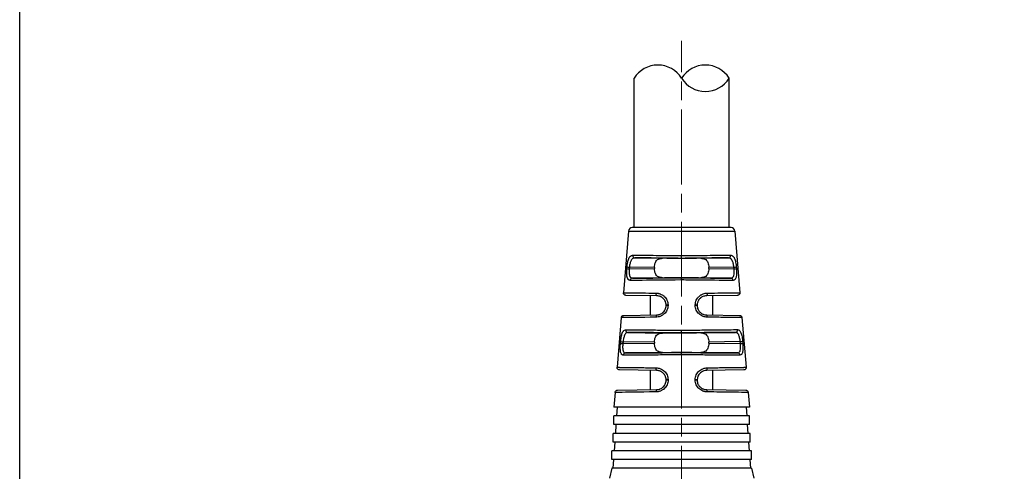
# Model space of a CAD drawing. Header units: inches. Extents: x 0 to 5655, y -2263 to 1330.
# Tile 153 of 239: x 3579 to 3658, y 277 to 313. Entities that reach past the tile are written whole.
import ezdxf

# ---------------------------------------------------------------- set-up
doc = ezdxf.new("R2010")
doc.units = ezdxf.units.IN
doc.header["$MEASUREMENT"] = 0
doc.linetypes.add('AM_ISO08W050x2', pattern=[9, 6, -0.75, 1.5, -0.75])
doc.linetypes.add('CENTER', pattern=[2, 1.25, -0.25, 0.25, -0.25])
doc.layers.add('AM_7', color=4, linetype='CENTER', lineweight=15)

msp = doc.modelspace()

# ---------------------------------------------------------------- linework, layer by layer
for p, q in [((3628.238, 296.767), (3628.238, 308.767)), ((3635.875, 296.767), (3635.875, 308.767)), ((3627.784, 296.492), (3627.372, 291.545)), ((3627.784, 296.492), (3636.33, 296.492)), ((3636.031, 296.767), (3628.083, 296.767)), ((3636.33, 296.492), (3636.741, 291.545)), ((3632.057, 294.303), (3632.057, 294.52)), ((3628.289, 294.336), (3630.52, 294.305)), ((3632.057, 294.288), (3632.057, 294.303)), ((3633.593, 294.305), (3635.824, 294.336)), ((3627.653, 293.479), (3627.665, 293.608)), ((3627.856, 293.592), (3627.845, 293.462)), ((3627.845, 293.462), (3629.874, 293.49)), ((3629.874, 293.564), (3627.856, 293.592)), ((3629.874, 293.564), (3629.874, 293.49)), ((3636.257, 293.592), (3634.239, 293.564)), ((3634.239, 293.49), (3634.239, 293.564)), ((3634.239, 293.49), (3636.269, 293.462)), ((3636.269, 293.462), (3636.257, 293.592)), ((3636.449, 293.608), (3636.46, 293.479)), ((3630.52, 292.749), (3628.099, 292.716)), ((3632.057, 292.75), (3632.057, 292.766)), ((3632.057, 292.566), (3632.057, 292.75)), ((3636.014, 292.716), (3633.593, 292.749)), ((3630.067, 291.294), (3627.569, 291.329)), ((3629.557, 289.753), (3629.557, 291.301)), ((3636.545, 291.329), (3634.046, 291.294)), ((3634.557, 289.753), (3634.557, 291.301)), ((3630.807, 290.51), (3630.807, 290.544)), ((3630.961, 290.561), (3630.961, 290.527)), ((3633.152, 290.527), (3633.152, 290.561)), ((3633.307, 290.544), (3633.307, 290.51)), ((3627.402, 289.723), (3630.067, 289.76)), ((3634.046, 289.76), (3636.712, 289.723)), ((3627.205, 289.54), (3626.873, 285.552)), ((3636.908, 289.54), (3637.24, 285.552)), ((3627.732, 288.343), (3630.52, 288.305)), ((3632.057, 288.288), (3632.057, 288.308)), ((3633.593, 288.31), (3636.38, 288.359)), ((3627.139, 287.472), (3627.151, 287.616)), ((3627.343, 287.599), (3627.331, 287.455)), ((3627.331, 287.455), (3629.874, 287.49)), ((3629.874, 287.564), (3627.343, 287.599)), ((3629.874, 287.564), (3629.874, 287.49)), ((3636.769, 287.615), (3634.239, 287.572)), ((3634.239, 287.49), (3634.239, 287.572)), ((3634.239, 287.49), (3636.782, 287.455)), ((3636.782, 287.455), (3636.769, 287.615)), ((3636.961, 287.632), (3636.975, 287.472)), ((3630.52, 286.749), (3627.546, 286.708)), ((3632.057, 286.745), (3632.057, 286.766)), ((3632.057, 286.562), (3632.057, 286.745)), ((3636.567, 286.708), (3633.593, 286.749)), ((3630.067, 285.294), (3627.07, 285.336)), ((3629.557, 283.753), (3629.557, 285.301)), ((3637.043, 285.336), (3634.046, 285.294)), ((3634.557, 283.753), (3634.557, 285.301)), ((3630.807, 284.51), (3630.807, 284.544)), ((3630.965, 284.561), (3630.965, 284.527)), ((3633.148, 284.527), (3633.148, 284.561)), ((3633.307, 284.544), (3633.307, 284.51)), ((3626.705, 283.533), (3626.607, 282.346)), ((3626.902, 283.716), (3630.067, 283.76)), ((3634.046, 283.76), (3637.211, 283.716)), ((3637.408, 283.533), (3637.507, 282.346)), ((3637.507, 282.346), (3626.607, 282.346)), ((3626.874, 282.346), (3626.825, 281.646)), ((3637.239, 282.346), (3637.288, 281.646)), ((3637.507, 281.646), (3626.607, 281.646)), ((3626.607, 280.946), (3626.607, 281.646)), ((3637.507, 280.946), (3637.507, 281.646)), ((3637.557, 280.246), (3626.557, 280.246)), ((3626.557, 279.546), (3626.557, 280.246)), ((3637.507, 280.946), (3626.607, 280.946)), ((3626.776, 280.946), (3626.727, 280.246)), ((3637.337, 280.946), (3637.386, 280.246)), ((3637.557, 279.546), (3637.557, 280.246)), ((3637.557, 279.546), (3626.557, 279.546)), ((3626.678, 279.546), (3626.63, 278.846)), ((3637.435, 279.546), (3637.484, 278.846)), ((3637.682, 278.846), (3626.432, 278.846)), ((3626.432, 278.146), (3626.432, 278.846)), ((3637.682, 278.146), (3637.682, 278.846)), ((3637.682, 278.146), (3626.432, 278.146)), ((3626.581, 278.146), (3626.532, 277.446)), ((3637.533, 278.146), (3637.582, 277.446)), ((3626.432, 277.446), (3626.254, 276.656)), ((3637.682, 277.446), (3626.432, 277.446)), ((3637.682, 277.446), (3637.859, 276.656))]:
    msp.add_line(p, q)
msp.add_lwpolyline([(3578.841, 169.72), (3578.841, 493.153), (3934.114, 493.153), (3934.114, 169.72)])
msp.add_lwpolyline([(3578.841, 493.153), (3934.114, 493.153), (3934.114, 0), (3578.841, 0)], close=True)
for centre, radius, start, end in [((3630.147, 307.581), 2.248, 31.85797, 148.14203), ((3633.966, 307.581), 2.248, 31.85797, 148.14203), ((3633.966, 309.954), 2.248, 211.85797, 328.14203), ((3628.083, 296.467), 0.3, 90, 175.2432), ((3636.031, 296.467), 0.3, 4.7568, 90)]:
    msp.add_arc(centre, radius, start, end)
for centre, major_axis, ratio, start_param, end_param in [((3628.292, 294.536), (0.001, -0.2), 0.888972, 4.626721, 6.264131), ((3635.822, 294.536), (-0.001, -0.2), 0.888972, 0.019054, 1.656464), ((3632.056, 294.266), (-2.5, 0.035), 0.008726, 4.712374, 5.374384), ((3632.057, 294.266), (-2.5, -0.035), 0.008726, 4.050394, 4.712403), ((3627.847, 293.462), (-0.199, 0.017), 0.001193, 0.230462, 1.556885), ((3627.859, 293.592), (-0.199, 0.017), 0.001193, 0.231085, 1.556885), ((3636.255, 293.592), (0.199, 0.017), 0.001193, 4.726301, 6.0521), ((3636.266, 293.462), (0.199, 0.017), 0.001193, 4.726301, 6.052723), ((3628.102, 292.516), (0.001, 0.2), 0.898166, 0.019848, 1.491245), ((3632.056, 292.788), (2.5, 0.035), 0.008726, 4.050394, 4.712403), ((3632.057, 292.788), (2.5, -0.035), 0.008726, 4.712374, 5.374384), ((3636.011, 292.516), (-0.001, 0.2), 0.898166, 4.79194, 6.263337), ((3630.07, 291.494), (-0.003, -0.2), 0.443566, 4.635554, 6.283185), ((3634.043, 291.494), (0.003, -0.2), 0.443566, 0, 1.647631), ((3631.007, 290.544), (-0.2, 0), 0.085193, 4.943553, 6.283185), ((3631.007, 290.51), (-0.2, 0), 0.08519, 4.943408, 6.283185), ((3633.107, 290.544), (0.2, 0), 0.085193, 0, 1.339632), ((3633.107, 290.51), (0.2, 0), 0.08519, 0, 1.339777), ((3630.07, 289.56), (-0.003, 0.2), 0.426361, 0, 1.481814), ((3634.043, 289.56), (0.003, 0.2), 0.426361, 4.801371, 6.283185), ((3627.735, 288.543), (0.001, -0.2), 0.912909, 4.624296, 6.261806), ((3632.056, 288.266), (-2.5, 0.035), 0.008726, 4.712374, 5.374384), ((3632.057, 288.266), (2.5, 0.044), 0.008724, 0.908629, 1.570644), ((3636.377, 288.558), (0, -0.2), 0.912914, 0.021379, 1.655702), ((3627.334, 287.455), (-0.199, 0.017), 0.001186, 0.204703, 1.556884), ((3627.346, 287.599), (-0.199, 0.017), 0.001186, 0.205256, 1.556884), ((3636.766, 287.615), (0.199, 0.017), 0.001186, 4.726301, 6.077866), ((3636.779, 287.455), (0.199, 0.017), 0.001186, 4.726301, 6.078482), ((3627.549, 286.508), (0.001, 0.2), 0.919463, 0.022195, 1.4937), ((3632.056, 286.788), (2.5, 0.035), 0.008726, 4.050394, 4.712403), ((3632.057, 286.788), (2.5, -0.035), 0.008726, 4.712374, 5.374384), ((3636.564, 286.508), (-0.001, 0.2), 0.919463, 4.789486, 6.260991), ((3630.07, 285.494), (-0.003, -0.2), 0.399297, 4.634936, 6.283185), ((3634.043, 285.494), (0.003, -0.2), 0.399297, 0, 1.648249), ((3631.007, 284.544), (-0.2, 0), 0.084754, 4.920419, 6.283185), ((3631.007, 284.51), (-0.2, 0), 0.084752, 4.920302, 6.283185), ((3633.107, 284.544), (0.2, 0), 0.084754, 0, 1.362766), ((3633.107, 284.51), (0.2, 0), 0.084752, 0, 1.362884), ((3630.07, 283.56), (-0.003, 0.2), 0.38488, 0, 1.482393), ((3634.043, 283.56), (0.003, 0.2), 0.38488, 4.800792, 6.283185)]:
    msp.add_ellipse(centre, major_axis=major_axis, ratio=ratio, start_param=start_param, end_param=end_param)
for points, knots in [([(3627.665, 293.608), (3627.67, 293.676), (3627.678, 293.741), (3627.696, 293.869), (3627.707, 293.933), (3627.731, 294.051), (3627.745, 294.106), (3627.768, 294.183), (3627.776, 294.208), (3627.793, 294.256), (3627.803, 294.279), (3627.831, 294.342), (3627.851, 294.378), (3627.884, 294.426), (3627.896, 294.44), (3627.92, 294.467), (3627.933, 294.48), (3627.996, 294.531), (3628.052, 294.552), (3628.114, 294.552)], [0, 0, 0, 0, 0.125, 0.125, 0.25, 0.25, 0.375, 0.375, 0.4375, 0.4375, 0.5, 0.5, 0.625, 0.625, 0.6875, 0.6875, 0.75, 0.75, 1, 1, 1, 1]), ([(3628.114, 294.552), (3628.283, 294.553), (3628.496, 294.552), (3628.753, 294.551), (3628.774, 294.551), (3628.795, 294.551), (3628.816, 294.551), (3629.059, 294.55), (3629.34, 294.548), (3629.652, 294.546), (3629.688, 294.545), (3629.725, 294.545), (3629.762, 294.545), (3630.073, 294.542), (3630.414, 294.539), (3630.776, 294.535), (3630.811, 294.535), (3630.846, 294.534), (3630.881, 294.534), (3631.256, 294.53), (3631.652, 294.525), (3632.057, 294.52)], [0, 0, 0, 0, 0.25, 0.25, 0.25, 0.269969, 0.269969, 0.269969, 0.5, 0.5, 0.5, 0.526492, 0.526492, 0.526492, 0.75, 0.75, 0.75, 0.771372, 0.771372, 0.771372, 1, 1, 1, 1]), ([(3632.057, 294.52), (3632.461, 294.525), (3632.858, 294.53), (3633.233, 294.534), (3633.268, 294.534), (3633.302, 294.535), (3633.337, 294.535), (3633.7, 294.539), (3634.041, 294.542), (3634.352, 294.545), (3634.388, 294.545), (3634.425, 294.545), (3634.461, 294.546), (3634.774, 294.548), (3635.054, 294.55), (3635.297, 294.551), (3635.319, 294.551), (3635.339, 294.551), (3635.36, 294.551), (3635.617, 294.552), (3635.831, 294.553), (3635.999, 294.552)], [0, 0, 0, 0, 0.228628, 0.228628, 0.228628, 0.25, 0.25, 0.25, 0.473508, 0.473508, 0.473508, 0.5, 0.5, 0.5, 0.730031, 0.730031, 0.730031, 0.75, 0.75, 0.75, 1, 1, 1, 1]), ([(3635.999, 294.552), (3636.03, 294.552), (3636.06, 294.547), (3636.102, 294.531), (3636.116, 294.525), (3636.143, 294.509), (3636.155, 294.501), (3636.194, 294.468), (3636.218, 294.441), (3636.251, 294.394), (3636.262, 294.376), (3636.282, 294.34), (3636.292, 294.321), (3636.321, 294.256), (3636.338, 294.208), (3636.369, 294.106), (3636.382, 294.052), (3636.42, 293.87), (3636.437, 293.743), (3636.449, 293.608)], [0, 0, 0, 0, 0.125, 0.125, 0.1875, 0.1875, 0.25, 0.25, 0.375, 0.375, 0.4375, 0.4375, 0.5, 0.5, 0.625, 0.625, 0.75, 0.75, 1, 1, 1, 1]), ([(3628.289, 294.336), (3628.226, 294.336), (3628.17, 294.317), (3628.121, 294.283), (3628.097, 294.266), (3628.075, 294.245), (3628.055, 294.22), (3628.044, 294.208), (3628.035, 294.195), (3628.025, 294.182), (3628.016, 294.168), (3628.008, 294.155), (3627.999, 294.138), (3627.997, 294.136), (3627.996, 294.134), (3627.995, 294.132), (3627.96, 294.067), (3627.931, 293.987), (3627.908, 293.897), (3627.885, 293.804), (3627.867, 293.699), (3627.856, 293.592)], [0, 0, 0, 0, 0.25, 0.25, 0.25, 0.375, 0.375, 0.375, 0.4375, 0.4375, 0.4375, 0.5, 0.5, 0.5, 0.508472, 0.508472, 0.508472, 0.75, 0.75, 0.75, 1, 1, 1, 1]), ([(3632.057, 294.303), (3631.689, 294.308), (3631.306, 294.313), (3630.931, 294.318), (3630.56, 294.322), (3630.197, 294.326), (3629.862, 294.328), (3629.527, 294.331), (3629.221, 294.333), (3628.959, 294.335), (3628.686, 294.336), (3628.461, 294.336), (3628.289, 294.336)], [2.129864, 2.129864, 2.129864, 2.129864, 2.403635, 2.403635, 2.403635, 2.673954, 2.673954, 2.673954, 2.94416, 2.94416, 2.94416, 3.224459, 3.224459, 3.224459, 3.224459]), ([(3629.874, 293.564), (3629.874, 293.631), (3629.88, 293.704), (3629.903, 293.841), (3629.921, 293.905), (3629.968, 294.025), (3630.004, 294.086), (3630.091, 294.183), (3630.142, 294.219), (3630.292, 294.291), (3630.401, 294.306), (3630.52, 294.305)], [0.2987944, 0.2987944, 0.2987944, 0.2987944, 0.3189909, 0.3189909, 0.3391874, 0.3391874, 0.3637035, 0.3637035, 0.3882197, 0.3882197, 0.4345351, 0.4345351, 0.4345351, 0.4345351]), ([(3635.824, 294.336), (3635.652, 294.336), (3635.427, 294.336), (3635.155, 294.335), (3634.892, 294.333), (3634.586, 294.331), (3634.251, 294.328), (3633.916, 294.326), (3633.553, 294.322), (3633.182, 294.318), (3632.807, 294.313), (3632.425, 294.308), (3632.057, 294.303)], [3.058727, 3.058727, 3.058727, 3.058727, 3.339025, 3.339025, 3.339025, 3.609231, 3.609231, 3.609231, 3.879551, 3.879551, 3.879551, 4.153321, 4.153321, 4.153321, 4.153321]), ([(3633.593, 294.305), (3633.712, 294.306), (3633.821, 294.291), (3633.971, 294.219), (3634.022, 294.183), (3634.11, 294.085), (3634.145, 294.024), (3634.193, 293.905), (3634.211, 293.84), (3634.234, 293.703), (3634.239, 293.631), (3634.239, 293.564)], [0.7608371, 0.7608371, 0.7608371, 0.7608371, 0.8071525, 0.8071525, 0.8317132, 0.8317132, 0.8562739, 0.8562739, 0.8764261, 0.8764261, 0.8965784, 0.8965784, 0.8965784, 0.8965784]), ([(3636.257, 293.592), (3636.252, 293.645), (3636.245, 293.698), (3636.236, 293.749), (3636.232, 293.775), (3636.227, 293.8), (3636.222, 293.825), (3636.217, 293.846), (3636.212, 293.867), (3636.207, 293.888), (3636.195, 293.938), (3636.18, 293.984), (3636.164, 294.027), (3636.157, 294.048), (3636.149, 294.067), (3636.141, 294.085), (3636.134, 294.101), (3636.126, 294.117), (3636.119, 294.131), (3636.117, 294.133), (3636.116, 294.135), (3636.115, 294.138), (3636.097, 294.17), (3636.077, 294.199), (3636.056, 294.224), (3636.045, 294.237), (3636.034, 294.249), (3636.022, 294.259), (3636.016, 294.264), (3636.01, 294.269), (3636.004, 294.274), (3636, 294.278), (3635.995, 294.282), (3635.99, 294.285), (3635.943, 294.317), (3635.895, 294.333), (3635.836, 294.336), (3635.832, 294.336), (3635.828, 294.336), (3635.824, 294.336)], [0, 0, 0, 0, 0.125, 0.125, 0.125, 0.1875, 0.1875, 0.1875, 0.242432, 0.242432, 0.242432, 0.375, 0.375, 0.375, 0.4375, 0.4375, 0.4375, 0.491526, 0.491526, 0.491526, 0.5, 0.5, 0.5, 0.625, 0.625, 0.625, 0.6875, 0.6875, 0.6875, 0.71875, 0.71875, 0.71875, 0.742946, 0.742946, 0.742946, 0.984164, 0.984164, 0.984164, 1, 1, 1, 1]), ([(3627.923, 292.532), (3627.893, 292.533), (3627.866, 292.538), (3627.829, 292.554), (3627.817, 292.56), (3627.794, 292.576), (3627.784, 292.584), (3627.752, 292.617), (3627.734, 292.645), (3627.71, 292.693), (3627.703, 292.71), (3627.69, 292.748), (3627.684, 292.767), (3627.656, 292.877), (3627.645, 292.979), (3627.637, 293.221), (3627.642, 293.347), (3627.653, 293.479)], [0, 0, 0, 0, 0.125, 0.125, 0.1875, 0.1875, 0.25, 0.25, 0.375, 0.375, 0.4375, 0.4375, 0.5, 0.5, 0.75, 0.75, 1, 1, 1, 1]), ([(3627.845, 293.462), (3627.833, 293.357), (3627.828, 293.257), (3627.83, 293.169), (3627.831, 293.163), (3627.831, 293.158), (3627.831, 293.152), (3627.833, 293.083), (3627.84, 293.021), (3627.852, 292.968), (3627.855, 292.952), (3627.859, 292.938), (3627.863, 292.924), (3627.868, 292.905), (3627.875, 292.886), (3627.882, 292.87), (3627.889, 292.855), (3627.896, 292.841), (3627.903, 292.828), (3627.911, 292.815), (3627.919, 292.804), (3627.928, 292.793), (3627.933, 292.788), (3627.937, 292.782), (3627.942, 292.777), (3627.946, 292.774), (3627.95, 292.77), (3627.953, 292.767), (3627.993, 292.733), (3628.04, 292.716), (3628.099, 292.716)], [0, 0, 0, 0, 0.235395, 0.235395, 0.235395, 0.25, 0.25, 0.25, 0.4375, 0.4375, 0.4375, 0.492495, 0.492495, 0.492495, 0.5625, 0.5625, 0.5625, 0.625, 0.625, 0.625, 0.6875, 0.6875, 0.6875, 0.71875, 0.71875, 0.71875, 0.74263, 0.74263, 0.74263, 1, 1, 1, 1]), ([(3630.52, 292.749), (3630.401, 292.748), (3630.292, 292.763), (3630.142, 292.835), (3630.091, 292.871), (3630.004, 292.969), (3629.968, 293.029), (3629.921, 293.149), (3629.903, 293.213), (3629.88, 293.35), (3629.874, 293.423), (3629.874, 293.49)], [0.163151, 0.163151, 0.163151, 0.163151, 0.2094664, 0.2094664, 0.2339826, 0.2339826, 0.2584987, 0.2584987, 0.2786952, 0.2786952, 0.2988917, 0.2988917, 0.2988917, 0.2988917]), ([(3634.239, 293.49), (3634.239, 293.423), (3634.234, 293.351), (3634.211, 293.214), (3634.193, 293.15), (3634.145, 293.03), (3634.11, 292.969), (3634.022, 292.872), (3633.971, 292.835), (3633.821, 292.763), (3633.712, 292.748), (3633.593, 292.749)], [0.8964799, 0.8964799, 0.8964799, 0.8964799, 0.9166321, 0.9166321, 0.9367843, 0.9367843, 0.9613451, 0.9613451, 0.9859058, 0.9859058, 1.0322212, 1.0322212, 1.0322212, 1.0322212]), ([(3636.014, 292.716), (3636.043, 292.716), (3636.069, 292.72), (3636.105, 292.732), (3636.116, 292.737), (3636.137, 292.749), (3636.146, 292.756), (3636.177, 292.781), (3636.194, 292.802), (3636.217, 292.84), (3636.224, 292.854), (3636.237, 292.884), (3636.243, 292.901), (3636.268, 292.98), (3636.279, 293.059), (3636.286, 293.245), (3636.281, 293.351), (3636.269, 293.462)], [0, 0, 0, 0, 0.125, 0.125, 0.1875, 0.1875, 0.25, 0.25, 0.375, 0.375, 0.4375, 0.4375, 0.5, 0.5, 0.75, 0.75, 1, 1, 1, 1]), ([(3636.46, 293.479), (3636.465, 293.413), (3636.469, 293.348), (3636.474, 293.221), (3636.474, 293.158), (3636.47, 293.039), (3636.467, 292.984), (3636.458, 292.906), (3636.454, 292.881), (3636.445, 292.833), (3636.44, 292.81), (3636.424, 292.746), (3636.411, 292.709), (3636.387, 292.66), (3636.379, 292.645), (3636.36, 292.618), (3636.35, 292.606), (3636.299, 292.554), (3636.25, 292.533), (3636.19, 292.532)], [0, 0, 0, 0, 0.125, 0.125, 0.25, 0.25, 0.375, 0.375, 0.4375, 0.4375, 0.5, 0.5, 0.625, 0.625, 0.6875, 0.6875, 0.75, 0.75, 1, 1, 1, 1]), ([(3632.057, 292.566), (3630.635, 292.547), (3629.349, 292.536), (3628.548, 292.533), (3628.295, 292.532), (3628.087, 292.532), (3627.923, 292.532)], [0, 0, 0, 0, 0.760219, 0.760219, 0.760219, 1, 1, 1, 1]), ([(3628.099, 292.716), (3628.274, 292.715), (3628.507, 292.715), (3628.79, 292.717), (3629.064, 292.718), (3629.385, 292.72), (3629.737, 292.723), (3630.09, 292.726), (3630.473, 292.73), (3630.865, 292.734), (3631.263, 292.739), (3631.668, 292.744), (3632.057, 292.75)], [6.179833, 6.179833, 6.179833, 6.179833, 6.466177, 6.466177, 6.466177, 6.741793, 6.741793, 6.741793, 7.017531, 7.017531, 7.017531, 7.297215, 7.297215, 7.297215, 7.297215]), ([(3632.057, 292.75), (3632.446, 292.744), (3632.851, 292.739), (3633.248, 292.734), (3633.64, 292.73), (3634.023, 292.726), (3634.376, 292.723), (3634.729, 292.72), (3635.05, 292.718), (3635.323, 292.717), (3635.607, 292.715), (3635.839, 292.715), (3636.014, 292.716)], [5.269156, 5.269156, 5.269156, 5.269156, 5.54884, 5.54884, 5.54884, 5.824577, 5.824577, 5.824577, 6.100194, 6.100194, 6.100194, 6.386537, 6.386537, 6.386537, 6.386537]), ([(3636.19, 292.532), (3635.672, 292.531), (3634.665, 292.537), (3633.357, 292.551), (3632.944, 292.555), (3632.505, 292.56), (3632.057, 292.566)], [0, 0, 0, 0, 0.760219, 0.760219, 0.760219, 1, 1, 1, 1]), ([(3627.569, 291.329), (3627.556, 291.329), (3627.543, 291.33), (3627.505, 291.338), (3627.479, 291.349), (3627.436, 291.379), (3627.417, 291.399), (3627.388, 291.444), (3627.378, 291.47), (3627.371, 291.512), (3627.371, 291.529), (3627.372, 291.545)], [0, 0, 0, 0, 0.00380158, 0.00380158, 0.01176751, 0.01176751, 0.01973343, 0.01973343, 0.02769935, 0.02769935, 0.03261803, 0.03261803, 0.03261803, 0.03261803]), ([(3627.372, 291.545), (3627.372, 291.545), (3627.372, 291.545), (3627.372, 291.545), (3627.372, 291.545), (3627.419, 291.545), (3627.522, 291.543), (3627.531, 291.543), (3627.541, 291.543), (3627.552, 291.543), (3627.654, 291.541), (3627.802, 291.539), (3627.999, 291.537), (3628.024, 291.536), (3628.051, 291.536), (3628.078, 291.536), (3628.281, 291.533), (3628.531, 291.53), (3628.825, 291.526), (3628.852, 291.525), (3628.88, 291.525), (3628.909, 291.525), (3629.222, 291.521), (3629.583, 291.516), (3629.982, 291.511)], [0.4999924, 0.4999924, 0.4999924, 0.4999924, 0.5, 0.5, 0.5, 0.625, 0.625, 0.625, 0.6366327, 0.6366327, 0.6366327, 0.75, 0.75, 0.75, 0.7646055, 0.7646055, 0.7646055, 0.875, 0.875, 0.875, 0.8853656, 0.8853656, 0.8853656, 1, 1, 1, 1]), ([(3629.982, 291.511), (3630.043, 291.51), (3630.103, 291.504), (3630.191, 291.487), (3630.22, 291.48), (3630.278, 291.463), (3630.306, 291.454), (3630.394, 291.421), (3630.45, 291.393), (3630.529, 291.345), (3630.555, 291.327), (3630.605, 291.29), (3630.628, 291.271), (3630.7, 291.205), (3630.743, 291.158), (3630.818, 291.055), (3630.85, 291.001), (3630.933, 290.82), (3630.961, 290.694), (3630.961, 290.561)], [0, 0, 0, 0, 0.125, 0.125, 0.1875, 0.1875, 0.25, 0.25, 0.375, 0.375, 0.4375, 0.4375, 0.5, 0.5, 0.625, 0.625, 0.75, 0.75, 1, 1, 1, 1]), ([(3630.807, 290.544), (3630.807, 290.597), (3630.801, 290.649), (3630.79, 290.699), (3630.785, 290.725), (3630.778, 290.749), (3630.771, 290.774), (3630.763, 290.796), (3630.755, 290.817), (3630.746, 290.839), (3630.725, 290.887), (3630.699, 290.934), (3630.669, 290.977), (3630.642, 291.015), (3630.612, 291.05), (3630.579, 291.082), (3630.543, 291.117), (3630.503, 291.149), (3630.46, 291.176), (3630.44, 291.189), (3630.419, 291.201), (3630.398, 291.212), (3630.387, 291.217), (3630.377, 291.222), (3630.366, 291.227), (3630.357, 291.231), (3630.348, 291.235), (3630.339, 291.239), (3630.259, 291.272), (3630.18, 291.289), (3630.09, 291.293), (3630.082, 291.294), (3630.075, 291.294), (3630.067, 291.294)], [0, 0, 0, 0, 0.125, 0.125, 0.125, 0.1875, 0.1875, 0.1875, 0.243967, 0.243967, 0.243967, 0.375, 0.375, 0.375, 0.492562, 0.492562, 0.492562, 0.625, 0.625, 0.625, 0.6875, 0.6875, 0.6875, 0.71875, 0.71875, 0.71875, 0.743814, 0.743814, 0.743814, 0.98012, 0.98012, 0.98012, 1, 1, 1, 1]), ([(3633.152, 290.561), (3633.153, 290.627), (3633.16, 290.692), (3633.187, 290.819), (3633.209, 290.883), (3633.263, 291), (3633.295, 291.056), (3633.352, 291.133), (3633.372, 291.157), (3633.415, 291.205), (3633.439, 291.229), (3633.509, 291.292), (3633.558, 291.329), (3633.638, 291.378), (3633.665, 291.392), (3633.721, 291.42), (3633.751, 291.433), (3633.892, 291.487), (3634.01, 291.509), (3634.132, 291.511)], [0, 0, 0, 0, 0.125, 0.125, 0.25, 0.25, 0.375, 0.375, 0.4375, 0.4375, 0.5, 0.5, 0.625, 0.625, 0.6875, 0.6875, 0.75, 0.75, 1, 1, 1, 1]), ([(3634.046, 291.294), (3633.949, 291.293), (3633.855, 291.272), (3633.769, 291.236), (3633.726, 291.218), (3633.685, 291.197), (3633.647, 291.172), (3633.628, 291.16), (3633.609, 291.146), (3633.592, 291.132), (3633.583, 291.125), (3633.574, 291.118), (3633.566, 291.111), (3633.557, 291.104), (3633.55, 291.097), (3633.541, 291.088), (3633.476, 291.027), (3633.421, 290.952), (3633.381, 290.868), (3633.369, 290.844), (3633.358, 290.818), (3633.349, 290.792), (3633.322, 290.714), (3633.307, 290.63), (3633.307, 290.544)], [0, 0, 0, 0, 0.25, 0.25, 0.25, 0.375, 0.375, 0.375, 0.4375, 0.4375, 0.4375, 0.46875, 0.46875, 0.46875, 0.5, 0.5, 0.5, 0.729105, 0.729105, 0.729105, 0.796829, 0.796829, 0.796829, 1, 1, 1, 1]), ([(3634.132, 291.511), (3634.53, 291.516), (3634.891, 291.521), (3635.205, 291.525), (3635.233, 291.525), (3635.261, 291.525), (3635.288, 291.526), (3635.582, 291.53), (3635.832, 291.533), (3636.036, 291.536), (3636.063, 291.536), (3636.089, 291.536), (3636.114, 291.537), (3636.311, 291.539), (3636.459, 291.541), (3636.561, 291.543), (3636.572, 291.543), (3636.582, 291.543), (3636.591, 291.543), (3636.694, 291.545), (3636.741, 291.545), (3636.741, 291.545)], [0, 0, 0, 0, 0.1146318, 0.1146318, 0.1146318, 0.125, 0.125, 0.125, 0.2353886, 0.2353886, 0.2353886, 0.25, 0.25, 0.25, 0.3633569, 0.3633569, 0.3633569, 0.375, 0.375, 0.375, 0.4999914, 0.4999914, 0.4999914, 0.4999914]), ([(3636.741, 291.545), (3636.743, 291.524), (3636.741, 291.502), (3636.731, 291.46), (3636.722, 291.44), (3636.699, 291.403), (3636.684, 291.387), (3636.65, 291.36), (3636.631, 291.349), (3636.6, 291.337), (3636.59, 291.334), (3636.567, 291.33), (3636.556, 291.329), (3636.545, 291.329)], [0, 0, 0, 0, 0.00641429, 0.00641429, 0.01291848, 0.01291848, 0.01941944, 0.01941944, 0.02592052, 0.02592052, 0.02924848, 0.02924848, 0.0326743, 0.0326743, 0.0326743, 0.0326743]), ([(3630.961, 290.527), (3630.961, 290.461), (3630.954, 290.397), (3630.927, 290.271), (3630.906, 290.209), (3630.853, 290.091), (3630.821, 290.035), (3630.746, 289.932), (3630.702, 289.882), (3630.608, 289.797), (3630.558, 289.759), (3630.479, 289.71), (3630.451, 289.695), (3630.395, 289.668), (3630.365, 289.655), (3630.224, 289.601), (3630.106, 289.578), (3629.985, 289.577)], [0, 0, 0, 0, 0.125, 0.125, 0.25, 0.25, 0.375, 0.375, 0.5, 0.5, 0.625, 0.625, 0.6875, 0.6875, 0.75, 0.75, 1, 1, 1, 1]), ([(3630.067, 289.76), (3630.113, 289.761), (3630.159, 289.766), (3630.226, 289.779), (3630.247, 289.784), (3630.29, 289.797), (3630.31, 289.804), (3630.376, 289.83), (3630.419, 289.852), (3630.48, 289.891), (3630.5, 289.905), (3630.538, 289.935), (3630.558, 289.952), (3630.641, 290.031), (3630.699, 290.111), (3630.782, 290.295), (3630.807, 290.4), (3630.807, 290.51)], [0, 0, 0, 0, 0.125, 0.125, 0.1875, 0.1875, 0.25, 0.25, 0.375, 0.375, 0.4375, 0.4375, 0.5, 0.5, 0.75, 0.75, 1, 1, 1, 1]), ([(3634.129, 289.577), (3634.068, 289.578), (3634.008, 289.584), (3633.92, 289.6), (3633.891, 289.607), (3633.833, 289.624), (3633.806, 289.633), (3633.717, 289.667), (3633.66, 289.694), (3633.554, 289.76), (3633.506, 289.796), (3633.361, 289.929), (3633.287, 290.03), (3633.179, 290.271), (3633.152, 290.396), (3633.152, 290.527)], [0, 0, 0, 0, 0.125, 0.125, 0.1875, 0.1875, 0.25, 0.25, 0.375, 0.375, 0.5, 0.5, 0.75, 0.75, 1, 1, 1, 1]), ([(3633.307, 290.51), (3633.307, 290.4), (3633.331, 290.295), (3633.393, 290.157), (3633.418, 290.114), (3633.46, 290.056), (3633.474, 290.037), (3633.505, 290.001), (3633.52, 289.985), (3633.574, 289.934), (3633.612, 289.904), (3633.673, 289.865), (3633.694, 289.853), (3633.737, 289.831), (3633.76, 289.821), (3633.863, 289.78), (3633.953, 289.762), (3634.046, 289.76)], [0, 0, 0, 0, 0.25, 0.25, 0.375, 0.375, 0.4375, 0.4375, 0.5, 0.5, 0.625, 0.625, 0.6875, 0.6875, 0.75, 0.75, 1, 1, 1, 1]), ([(3627.205, 289.54), (3627.207, 289.561), (3627.212, 289.582), (3627.229, 289.622), (3627.241, 289.641), (3627.27, 289.673), (3627.288, 289.687), (3627.325, 289.708), (3627.346, 289.716), (3627.379, 289.722), (3627.39, 289.723), (3627.402, 289.723)], [0, 0, 0, 0, 0.00642235, 0.00642235, 0.01292625, 0.01292625, 0.01942722, 0.01942722, 0.0259283, 0.0259283, 0.02935717, 0.02935717, 0.02935717, 0.02935717]), ([(3636.712, 289.723), (3636.719, 289.723), (3636.726, 289.722), (3636.741, 289.721), (3636.748, 289.719), (3636.768, 289.715), (3636.781, 289.71), (3636.818, 289.693), (3636.84, 289.676), (3636.875, 289.637), (3636.889, 289.613), (3636.903, 289.572), (3636.907, 289.556), (3636.908, 289.54)], [0, 0, 0, 0, 0.0021875, 0.0021875, 0.00434897, 0.00434897, 0.00849638, 0.00849638, 0.01646231, 0.01646231, 0.02442823, 0.02442823, 0.02934691, 0.02934691, 0.02934691, 0.02934691]), ([(3629.985, 289.577), (3628.69, 289.559), (3627.81, 289.548), (3627.438, 289.543), (3627.411, 289.543), (3627.386, 289.542), (3627.364, 289.542), (3627.255, 289.54), (3627.205, 289.54), (3627.205, 289.54)], [0, 0, 0, 0, 0.3494158, 0.3494158, 0.3494158, 0.375, 0.375, 0.375, 0.4999847, 0.4999847, 0.4999847, 0.4999847]), ([(3636.908, 289.54), (3636.908, 289.54), (3636.908, 289.54), (3636.908, 289.54), (3636.908, 289.54), (3636.471, 289.546), (3635.499, 289.559), (3635.116, 289.564), (3634.653, 289.57), (3634.129, 289.577)], [0.4999756, 0.4999756, 0.4999756, 0.4999756, 0.5, 0.5, 0.5, 0.8584664, 0.8584664, 0.8584664, 1, 1, 1, 1]), ([(3627.151, 287.616), (3627.157, 287.682), (3627.164, 287.747), (3627.18, 287.873), (3627.19, 287.936), (3627.213, 288.054), (3627.225, 288.109), (3627.246, 288.186), (3627.253, 288.211), (3627.269, 288.258), (3627.277, 288.282), (3627.302, 288.345), (3627.32, 288.382), (3627.35, 288.43), (3627.36, 288.445), (3627.381, 288.472), (3627.393, 288.485), (3627.449, 288.538), (3627.498, 288.56), (3627.553, 288.56)], [0, 0, 0, 0, 0.125, 0.125, 0.25, 0.25, 0.375, 0.375, 0.4375, 0.4375, 0.5, 0.5, 0.625, 0.625, 0.6875, 0.6875, 0.75, 0.75, 1, 1, 1, 1]), ([(3627.732, 288.343), (3627.676, 288.343), (3627.626, 288.323), (3627.583, 288.288), (3627.562, 288.271), (3627.542, 288.249), (3627.524, 288.224), (3627.514, 288.212), (3627.506, 288.199), (3627.497, 288.185), (3627.489, 288.171), (3627.482, 288.158), (3627.474, 288.141), (3627.444, 288.081), (3627.419, 288.006), (3627.398, 287.923), (3627.392, 287.899), (3627.386, 287.873), (3627.381, 287.847), (3627.365, 287.769), (3627.352, 287.685), (3627.343, 287.599)], [0, 0, 0, 0, 0.25, 0.25, 0.25, 0.375, 0.375, 0.375, 0.4375, 0.4375, 0.4375, 0.5, 0.5, 0.5, 0.728256, 0.728256, 0.728256, 0.796192, 0.796192, 0.796192, 1, 1, 1, 1]), ([(3627.553, 288.56), (3627.743, 288.561), (3627.996, 288.561), (3628.456, 288.559), (3628.623, 288.559), (3628.891, 288.557), (3628.984, 288.556), (3629.127, 288.555), (3629.199, 288.555), (3629.286, 288.554), (3629.323, 288.554), (3629.348, 288.554), (3629.362, 288.554), (3629.736, 288.551), (3630.148, 288.547), (3631.051, 288.537), (3631.543, 288.531), (3632.056, 288.524)], [0, 0, 0, 0, 0.25, 0.25, 0.375, 0.375, 0.4375, 0.4375, 0.46875, 0.484375, 0.492188, 0.492188, 0.5, 0.5, 0.75, 0.75, 1, 1, 1, 1]), ([(3632.057, 288.308), (3631.626, 288.314), (3631.177, 288.319), (3630.736, 288.324), (3630.303, 288.329), (3629.88, 288.334), (3629.493, 288.337), (3629.107, 288.34), (3628.757, 288.342), (3628.463, 288.343), (3628.157, 288.344), (3627.912, 288.344), (3627.732, 288.343)], [2.129933, 2.129933, 2.129933, 2.129933, 2.418044, 2.418044, 2.418044, 2.701467, 2.701467, 2.701467, 2.984758, 2.984758, 2.984758, 3.279722, 3.279722, 3.279722, 3.279722]), ([(3629.874, 287.564), (3629.874, 287.631), (3629.88, 287.704), (3629.903, 287.841), (3629.921, 287.905), (3629.968, 288.025), (3630.004, 288.086), (3630.091, 288.183), (3630.142, 288.219), (3630.292, 288.291), (3630.401, 288.306), (3630.52, 288.305)], [0.2987944, 0.2987944, 0.2987944, 0.2987944, 0.3189909, 0.3189909, 0.3391874, 0.3391874, 0.3637035, 0.3637035, 0.3882197, 0.3882197, 0.4345351, 0.4345351, 0.4345351, 0.4345351]), ([(3632.056, 288.524), (3632.578, 288.533), (3633.074, 288.54), (3633.751, 288.55), (3633.966, 288.553), (3634.27, 288.557), (3634.368, 288.558), (3634.511, 288.56), (3634.581, 288.561), (3634.661, 288.562), (3634.695, 288.562), (3634.718, 288.562), (3634.727, 288.562), (3635.146, 288.567), (3635.508, 288.57), (3636.12, 288.575), (3636.371, 288.575), (3636.559, 288.575)], [0.0000003, 0.0000003, 0.0000003, 0.0000003, 0.25, 0.25, 0.375, 0.375, 0.4375, 0.4375, 0.46875, 0.484375, 0.4921875, 0.4921875, 0.5, 0.5, 0.75, 0.75, 1, 1, 1, 1]), ([(3632.057, 288.308), (3632.057, 288.308), (3632.057, 288.309), (3632.057, 288.316), (3632.057, 288.321), (3632.057, 288.338), (3632.057, 288.354), (3632.056, 288.392), (3632.056, 288.414), (3632.056, 288.452), (3632.056, 288.467), (3632.056, 288.489), (3632.056, 288.496), (3632.056, 288.515), (3632.056, 288.523), (3632.056, 288.524)], [-0.003142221, -0.003142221, -0.003142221, -0.003142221, -0.002754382, -0.002754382, -0.002338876, -0.002338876, -0.001631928, -0.001631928, -0.00092496, -0.00092496, -0.000509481, -0.000509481, -0.000311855, -0.000311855, -0.000000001, -0.000000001, -0.000000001, -0.000000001]), ([(3636.38, 288.359), (3636.201, 288.359), (3635.955, 288.358), (3635.649, 288.356), (3635.355, 288.354), (3635.006, 288.35), (3634.619, 288.346), (3634.233, 288.341), (3633.81, 288.335), (3633.377, 288.329), (3632.937, 288.322), (3632.487, 288.315), (3632.057, 288.308)], [3.09842, 3.09842, 3.09842, 3.09842, 3.393347, 3.393347, 3.393347, 3.676606, 3.676606, 3.676606, 3.959996, 3.959996, 3.959996, 4.248071, 4.248071, 4.248071, 4.248071]), ([(3633.593, 288.31), (3633.712, 288.312), (3633.821, 288.297), (3633.971, 288.226), (3634.022, 288.19), (3634.11, 288.092), (3634.145, 288.031), (3634.193, 287.912), (3634.211, 287.848), (3634.234, 287.711), (3634.239, 287.639), (3634.239, 287.572)], [0.7609543, 0.7609543, 0.7609543, 0.7609543, 0.8072597, 0.8072597, 0.8318055, 0.8318055, 0.8563513, 0.8563513, 0.8764894, 0.8764894, 0.8966274, 0.8966274, 0.8966274, 0.8966274]), ([(3636.769, 287.615), (3636.758, 287.718), (3636.742, 287.818), (3636.721, 287.909), (3636.7, 288.002), (3636.673, 288.084), (3636.641, 288.151), (3636.625, 288.186), (3636.606, 288.218), (3636.586, 288.245), (3636.576, 288.257), (3636.567, 288.269), (3636.556, 288.28), (3636.551, 288.285), (3636.546, 288.29), (3636.54, 288.295), (3636.536, 288.299), (3636.531, 288.303), (3636.527, 288.307), (3636.487, 288.338), (3636.445, 288.355), (3636.394, 288.358), (3636.39, 288.358), (3636.385, 288.359), (3636.38, 288.359)], [0, 0, 0, 0, 0.243119, 0.243119, 0.243119, 0.493188, 0.493188, 0.493188, 0.625, 0.625, 0.625, 0.6875, 0.6875, 0.6875, 0.71875, 0.71875, 0.71875, 0.744248, 0.744248, 0.744248, 0.979343, 0.979343, 0.979343, 1, 1, 1, 1]), ([(3636.559, 288.575), (3636.587, 288.575), (3636.626, 288.567), (3636.662, 288.547), (3636.686, 288.531), (3636.697, 288.522), (3636.731, 288.489), (3636.752, 288.462), (3636.792, 288.397), (3636.809, 288.362), (3636.844, 288.274), (3636.859, 288.227), (3636.887, 288.125), (3636.899, 288.071), (3636.933, 287.891), (3636.95, 287.764), (3636.961, 287.632)], [0, 0, 0, 0, 0.125, 0.1875, 0.1875, 0.25, 0.25, 0.375, 0.375, 0.5, 0.5, 0.625, 0.625, 0.75, 0.75, 1, 1, 1, 1]), ([(3627.366, 286.525), (3627.339, 286.525), (3627.315, 286.53), (3627.283, 286.547), (3627.272, 286.553), (3627.252, 286.57), (3627.243, 286.579), (3627.216, 286.612), (3627.2, 286.64), (3627.173, 286.705), (3627.162, 286.742), (3627.134, 286.874), (3627.126, 286.976), (3627.122, 287.216), (3627.128, 287.341), (3627.139, 287.472)], [0, 0, 0, 0, 0.125, 0.125, 0.1875, 0.1875, 0.25, 0.25, 0.375, 0.375, 0.5, 0.5, 0.75, 0.75, 1, 1, 1, 1]), ([(3627.331, 287.455), (3627.319, 287.351), (3627.314, 287.252), (3627.315, 287.164), (3627.315, 287.158), (3627.315, 287.153), (3627.315, 287.148), (3627.316, 287.079), (3627.322, 287.017), (3627.331, 286.964), (3627.334, 286.948), (3627.336, 286.934), (3627.34, 286.919), (3627.345, 286.9), (3627.35, 286.882), (3627.356, 286.866), (3627.361, 286.851), (3627.367, 286.837), (3627.374, 286.824), (3627.38, 286.811), (3627.387, 286.799), (3627.395, 286.788), (3627.399, 286.782), (3627.403, 286.777), (3627.407, 286.772), (3627.409, 286.77), (3627.411, 286.767), (3627.413, 286.765), (3627.415, 286.764), (3627.416, 286.762), (3627.417, 286.761), (3627.451, 286.726), (3627.493, 286.708), (3627.546, 286.708)], [0, 0, 0, 0, 0.235782, 0.235782, 0.235782, 0.25, 0.25, 0.25, 0.4375, 0.4375, 0.4375, 0.494125, 0.494125, 0.494125, 0.5625, 0.5625, 0.5625, 0.625, 0.625, 0.625, 0.6875, 0.6875, 0.6875, 0.71875, 0.71875, 0.71875, 0.734375, 0.734375, 0.734375, 0.744055, 0.744055, 0.744055, 1, 1, 1, 1]), ([(3630.52, 286.749), (3630.401, 286.748), (3630.292, 286.763), (3630.142, 286.835), (3630.091, 286.871), (3630.004, 286.969), (3629.968, 287.029), (3629.921, 287.149), (3629.903, 287.213), (3629.88, 287.35), (3629.874, 287.423), (3629.874, 287.49)], [0.163151, 0.163151, 0.163151, 0.163151, 0.2094664, 0.2094664, 0.2339826, 0.2339826, 0.2584987, 0.2584987, 0.2786952, 0.2786952, 0.2988917, 0.2988917, 0.2988917, 0.2988917]), ([(3634.239, 287.49), (3634.239, 287.423), (3634.234, 287.351), (3634.211, 287.214), (3634.193, 287.15), (3634.145, 287.03), (3634.11, 286.969), (3634.022, 286.872), (3633.971, 286.835), (3633.821, 286.763), (3633.712, 286.748), (3633.593, 286.749)], [0.8964799, 0.8964799, 0.8964799, 0.8964799, 0.9166321, 0.9166321, 0.9367843, 0.9367843, 0.9613451, 0.9613451, 0.9859058, 0.9859058, 1.0322212, 1.0322212, 1.0322212, 1.0322212]), ([(3636.567, 286.708), (3636.593, 286.708), (3636.616, 286.713), (3636.648, 286.725), (3636.658, 286.731), (3636.676, 286.743), (3636.685, 286.75), (3636.711, 286.776), (3636.726, 286.797), (3636.746, 286.836), (3636.752, 286.85), (3636.763, 286.88), (3636.768, 286.898), (3636.788, 286.977), (3636.796, 287.055), (3636.8, 287.239), (3636.795, 287.345), (3636.782, 287.455)], [0, 0, 0, 0, 0.125, 0.125, 0.1875, 0.1875, 0.25, 0.25, 0.375, 0.375, 0.4375, 0.4375, 0.5, 0.5, 0.75, 0.75, 1, 1, 1, 1]), ([(3636.975, 287.472), (3636.986, 287.341), (3636.991, 287.214), (3636.988, 287.036), (3636.986, 286.98), (3636.976, 286.877), (3636.969, 286.828), (3636.951, 286.742), (3636.94, 286.705), (3636.92, 286.656), (3636.913, 286.641), (3636.897, 286.613), (3636.888, 286.6), (3636.843, 286.547), (3636.8, 286.525), (3636.748, 286.525)], [0, 0, 0, 0, 0.25, 0.25, 0.375, 0.375, 0.5, 0.5, 0.625, 0.625, 0.6875, 0.6875, 0.75, 0.75, 1, 1, 1, 1]), ([(3632.057, 286.562), (3631.518, 286.555), (3631.002, 286.548), (3630.292, 286.541), (3630.066, 286.538), (3629.745, 286.535), (3629.641, 286.534), (3629.49, 286.533), (3629.415, 286.533), (3629.33, 286.532), (3629.294, 286.532), (3629.27, 286.531), (3629.26, 286.531), (3628.827, 286.528), (3628.452, 286.526), (3627.817, 286.524), (3627.558, 286.524), (3627.366, 286.525)], [0, 0, 0, 0, 0.25, 0.25, 0.375, 0.375, 0.4375, 0.4375, 0.46875, 0.484375, 0.492188, 0.492188, 0.5, 0.5, 0.75, 0.75, 1, 1, 1, 1]), ([(3627.546, 286.708), (3627.728, 286.707), (3627.98, 286.707), (3628.297, 286.708), (3628.601, 286.709), (3628.965, 286.711), (3629.369, 286.715), (3629.773, 286.718), (3630.217, 286.722), (3630.671, 286.728), (3631.133, 286.733), (3631.605, 286.739), (3632.057, 286.745)], [6.128697, 6.128697, 6.128697, 6.128697, 6.428636, 6.428636, 6.428636, 6.716335, 6.716335, 6.716335, 7.00417, 7.00417, 7.00417, 7.29715, 7.29715, 7.29715, 7.29715]), ([(3632.057, 286.745), (3632.508, 286.739), (3632.98, 286.733), (3633.442, 286.728), (3633.896, 286.722), (3634.34, 286.718), (3634.744, 286.715), (3635.148, 286.711), (3635.512, 286.709), (3635.817, 286.708), (3636.134, 286.707), (3636.385, 286.707), (3636.567, 286.708)], [5.269221, 5.269221, 5.269221, 5.269221, 5.5622, 5.5622, 5.5622, 5.850036, 5.850036, 5.850036, 6.137734, 6.137734, 6.137734, 6.437673, 6.437673, 6.437673, 6.437673]), ([(3636.748, 286.525), (3636.555, 286.524), (3636.296, 286.524), (3635.821, 286.525), (3635.648, 286.526), (3635.369, 286.528), (3635.272, 286.528), (3635.124, 286.529), (3635.048, 286.53), (3634.958, 286.53), (3634.919, 286.531), (3634.893, 286.531), (3634.879, 286.531), (3634.489, 286.534), (3634.058, 286.538), (3633.112, 286.548), (3632.595, 286.555), (3632.057, 286.562)], [0, 0, 0, 0, 0.25, 0.25, 0.375, 0.375, 0.4375, 0.4375, 0.46875, 0.484375, 0.492188, 0.492188, 0.5, 0.5, 0.75, 0.75, 1, 1, 1, 1]), ([(3627.07, 285.336), (3627.057, 285.336), (3627.045, 285.337), (3627.006, 285.345), (3626.981, 285.356), (3626.937, 285.386), (3626.918, 285.406), (3626.89, 285.451), (3626.88, 285.477), (3626.873, 285.519), (3626.872, 285.536), (3626.873, 285.552)], [0, 0, 0, 0, 0.00380155, 0.00380155, 0.01176747, 0.01176747, 0.0197334, 0.0197334, 0.02769932, 0.02769932, 0.032618, 0.032618, 0.032618, 0.032618]), ([(3626.873, 285.552), (3626.873, 285.552), (3626.873, 285.552), (3626.873, 285.552), (3626.874, 285.552), (3626.929, 285.551), (3627.051, 285.55), (3627.063, 285.55), (3627.076, 285.549), (3627.09, 285.549), (3627.211, 285.547), (3627.387, 285.545), (3627.619, 285.542), (3627.652, 285.541), (3627.687, 285.541), (3627.722, 285.541), (3627.964, 285.537), (3628.26, 285.533), (3628.607, 285.529), (3628.643, 285.528), (3628.679, 285.528), (3628.717, 285.527), (3629.09, 285.522), (3629.518, 285.517), (3629.99, 285.511)], [0.4997864, 0.4997864, 0.4997864, 0.4997864, 0.5, 0.5, 0.5, 0.625, 0.625, 0.625, 0.6377642, 0.6377642, 0.6377642, 0.75, 0.75, 0.75, 0.766011, 0.766011, 0.766011, 0.875, 0.875, 0.875, 0.8863224, 0.8863224, 0.8863224, 1, 1, 1, 1]), ([(3629.99, 285.511), (3630.052, 285.51), (3630.112, 285.504), (3630.231, 285.481), (3630.288, 285.464), (3630.405, 285.419), (3630.461, 285.391), (3630.566, 285.326), (3630.614, 285.289), (3630.709, 285.201), (3630.752, 285.154), (3630.826, 285.051), (3630.857, 284.997), (3630.938, 284.818), (3630.965, 284.692), (3630.965, 284.561)], [0, 0, 0, 0, 0.125, 0.125, 0.25, 0.25, 0.375, 0.375, 0.5, 0.5, 0.625, 0.625, 0.75, 0.75, 1, 1, 1, 1]), ([(3630.807, 284.544), (3630.807, 284.596), (3630.801, 284.647), (3630.791, 284.697), (3630.786, 284.722), (3630.779, 284.747), (3630.771, 284.771), (3630.764, 284.793), (3630.756, 284.815), (3630.747, 284.837), (3630.727, 284.885), (3630.701, 284.93), (3630.672, 284.973), (3630.645, 285.012), (3630.614, 285.047), (3630.582, 285.08), (3630.546, 285.115), (3630.506, 285.146), (3630.464, 285.174), (3630.444, 285.187), (3630.423, 285.199), (3630.402, 285.21), (3630.391, 285.215), (3630.381, 285.221), (3630.37, 285.226), (3630.361, 285.23), (3630.351, 285.234), (3630.342, 285.238), (3630.264, 285.27), (3630.186, 285.288), (3630.097, 285.293), (3630.087, 285.293), (3630.077, 285.294), (3630.067, 285.294)], [0, 0, 0, 0, 0.125, 0.125, 0.125, 0.1875, 0.1875, 0.1875, 0.245159, 0.245159, 0.245159, 0.375, 0.375, 0.375, 0.493979, 0.493979, 0.493979, 0.625, 0.625, 0.625, 0.6875, 0.6875, 0.6875, 0.71875, 0.71875, 0.71875, 0.744948, 0.744948, 0.744948, 0.974333, 0.974333, 0.974333, 1, 1, 1, 1]), ([(3633.148, 284.561), (3633.148, 284.627), (3633.155, 284.691), (3633.182, 284.817), (3633.203, 284.879), (3633.256, 284.997), (3633.288, 285.052), (3633.362, 285.154), (3633.406, 285.203), (3633.498, 285.288), (3633.548, 285.326), (3633.653, 285.391), (3633.711, 285.42), (3633.882, 285.486), (3634, 285.509), (3634.123, 285.511)], [0, 0, 0, 0, 0.125, 0.125, 0.25, 0.25, 0.375, 0.375, 0.5, 0.5, 0.625, 0.625, 0.75, 0.75, 1, 1, 1, 1]), ([(3634.046, 285.294), (3633.898, 285.292), (3633.757, 285.245), (3633.642, 285.169), (3633.623, 285.157), (3633.605, 285.143), (3633.587, 285.129), (3633.579, 285.122), (3633.57, 285.115), (3633.562, 285.108), (3633.553, 285.1), (3633.546, 285.093), (3633.537, 285.085), (3633.396, 284.95), (3633.307, 284.752), (3633.307, 284.544)], [0, 0, 0, 0, 0.375, 0.375, 0.375, 0.4375, 0.4375, 0.4375, 0.46875, 0.46875, 0.46875, 0.5, 0.5, 0.5, 1, 1, 1, 1]), ([(3634.123, 285.511), (3634.595, 285.517), (3635.024, 285.522), (3635.397, 285.527), (3635.434, 285.528), (3635.471, 285.528), (3635.508, 285.529), (3635.854, 285.533), (3636.15, 285.537), (3636.391, 285.541), (3636.427, 285.541), (3636.462, 285.541), (3636.496, 285.542), (3636.727, 285.545), (3636.902, 285.547), (3637.023, 285.549), (3637.037, 285.549), (3637.051, 285.55), (3637.063, 285.55), (3637.184, 285.551), (3637.24, 285.552), (3637.24, 285.552)], [0, 0, 0, 0, 0.1135791, 0.1135791, 0.1135791, 0.125, 0.125, 0.125, 0.233783, 0.233783, 0.233783, 0.25, 0.25, 0.25, 0.361911, 0.361911, 0.361911, 0.375, 0.375, 0.375, 0.4997548, 0.4997548, 0.4997548, 0.4997548]), ([(3637.24, 285.552), (3637.242, 285.531), (3637.24, 285.509), (3637.23, 285.467), (3637.221, 285.447), (3637.198, 285.41), (3637.183, 285.394), (3637.149, 285.366), (3637.13, 285.356), (3637.099, 285.344), (3637.088, 285.341), (3637.066, 285.337), (3637.055, 285.336), (3637.043, 285.336)], [0, 0, 0, 0, 0.00641429, 0.00641429, 0.01291848, 0.01291848, 0.01941944, 0.01941944, 0.02592052, 0.02592052, 0.02924848, 0.02924848, 0.0326743, 0.0326743, 0.0326743, 0.0326743]), ([(3630.965, 284.527), (3630.965, 284.397), (3630.938, 284.27), (3630.86, 284.094), (3630.828, 284.038), (3630.754, 283.935), (3630.71, 283.886), (3630.618, 283.8), (3630.568, 283.762), (3630.489, 283.713), (3630.462, 283.697), (3630.406, 283.67), (3630.376, 283.656), (3630.234, 283.601), (3630.115, 283.578), (3629.993, 283.577)], [0, 0, 0, 0, 0.25, 0.25, 0.375, 0.375, 0.5, 0.5, 0.625, 0.625, 0.6875, 0.6875, 0.75, 0.75, 1, 1, 1, 1]), ([(3630.067, 283.76), (3630.114, 283.761), (3630.161, 283.766), (3630.228, 283.78), (3630.25, 283.785), (3630.293, 283.798), (3630.313, 283.805), (3630.38, 283.832), (3630.423, 283.854), (3630.484, 283.893), (3630.504, 283.907), (3630.542, 283.938), (3630.562, 283.955), (3630.644, 284.035), (3630.701, 284.113), (3630.783, 284.297), (3630.807, 284.401), (3630.807, 284.51)], [0, 0, 0, 0, 0.125, 0.125, 0.1875, 0.1875, 0.25, 0.25, 0.375, 0.375, 0.4375, 0.4375, 0.5, 0.5, 0.75, 0.75, 1, 1, 1, 1]), ([(3634.12, 283.577), (3634.059, 283.578), (3633.999, 283.584), (3633.91, 283.601), (3633.881, 283.608), (3633.822, 283.625), (3633.795, 283.634), (3633.706, 283.669), (3633.65, 283.697), (3633.544, 283.763), (3633.496, 283.8), (3633.353, 283.932), (3633.28, 284.034), (3633.174, 284.273), (3633.148, 284.397), (3633.148, 284.527)], [0, 0, 0, 0, 0.125, 0.125, 0.1875, 0.1875, 0.25, 0.25, 0.375, 0.375, 0.5, 0.5, 0.75, 0.75, 1, 1, 1, 1]), ([(3633.307, 284.51), (3633.307, 284.401), (3633.331, 284.297), (3633.392, 284.16), (3633.416, 284.117), (3633.457, 284.058), (3633.472, 284.04), (3633.502, 284.004), (3633.517, 283.989), (3633.57, 283.937), (3633.609, 283.907), (3633.67, 283.867), (3633.691, 283.855), (3633.733, 283.833), (3633.756, 283.822), (3633.86, 283.781), (3633.952, 283.762), (3634.046, 283.76)], [0, 0, 0, 0, 0.25, 0.25, 0.375, 0.375, 0.4375, 0.4375, 0.5, 0.5, 0.625, 0.625, 0.6875, 0.6875, 0.75, 0.75, 1, 1, 1, 1]), ([(3626.705, 283.533), (3626.707, 283.554), (3626.712, 283.575), (3626.729, 283.615), (3626.741, 283.634), (3626.77, 283.666), (3626.788, 283.68), (3626.826, 283.701), (3626.846, 283.709), (3626.879, 283.715), (3626.89, 283.716), (3626.902, 283.716)], [0, 0, 0, 0, 0.00642235, 0.00642235, 0.01292625, 0.01292625, 0.01942722, 0.01942722, 0.0259283, 0.0259283, 0.02935713, 0.02935713, 0.02935713, 0.02935713]), ([(3629.993, 283.577), (3628.569, 283.558), (3627.558, 283.545), (3627.078, 283.538), (3627.004, 283.537), (3626.942, 283.536), (3626.89, 283.535), (3626.763, 283.534), (3626.705, 283.533), (3626.705, 283.533)], [0, 0, 0, 0, 0.3247111, 0.3247111, 0.3247111, 0.375, 0.375, 0.375, 0.4996644, 0.4996644, 0.4996644, 0.4996644]), ([(3637.408, 283.533), (3637.408, 283.533), (3637.408, 283.533), (3637.408, 283.533), (3637.407, 283.533), (3636.968, 283.539), (3635.97, 283.552), (3635.475, 283.559), (3634.847, 283.567), (3634.12, 283.577)], [0.4996149, 0.4996149, 0.4996149, 0.4996149, 0.5, 0.5, 0.5, 0.834147, 0.834147, 0.834147, 1, 1, 1, 1]), ([(3637.211, 283.716), (3637.219, 283.716), (3637.226, 283.715), (3637.24, 283.714), (3637.247, 283.712), (3637.268, 283.708), (3637.281, 283.703), (3637.318, 283.686), (3637.34, 283.669), (3637.375, 283.63), (3637.389, 283.606), (3637.403, 283.565), (3637.407, 283.549), (3637.408, 283.533)], [0, 0, 0, 0, 0.0021875, 0.0021875, 0.00434896, 0.00434896, 0.00849637, 0.00849637, 0.01646229, 0.01646229, 0.02442821, 0.02442821, 0.02934689, 0.02934689, 0.02934689, 0.02934689])]:
    msp.add_open_spline(points, degree=3, knots=knots)
at = {"layer": 'AM_7', "linetype": 'AM_ISO08W050x2'}
msp.add_line((3632.057, 273.245), (3632.057, 311.767), dxfattribs=at)

doc.saveas('drawing.dxf')
